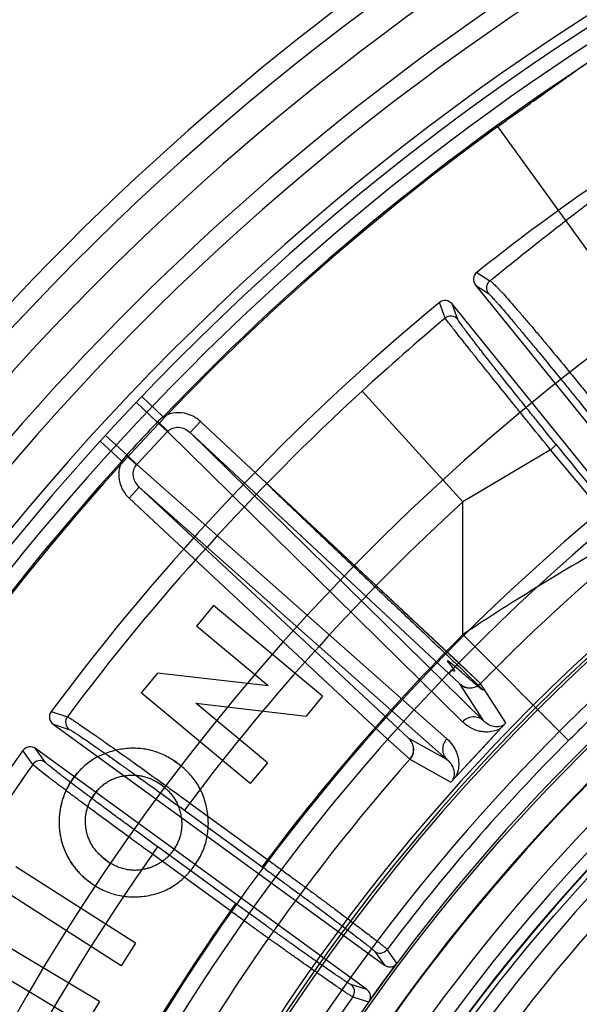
# Model space of a CAD drawing. Header units: millimetres. Extents: x 0 to 297, y 0 to 210.
# Tile 16 of 256: x 140.699 to 140.867, y 91.172 to 91.467. Entities that reach past the tile are written whole.
import ezdxf

# ---------------------------------------------------------------- set-up
doc = ezdxf.new("R2010")
doc.units = ezdxf.units.MM
doc.header["$LTSCALE"] = 16.335
doc.layers.get('0').update_dxf_attribs({"linetype": 'CONTINUOUS'})
for name, color, linetype in [('01_GLOBAL', 7, 'CONTINUOUS'), ('INTFCLR_144815', 7, 'CONTINUOUS'), ('INTFCLR_72935', 7, 'CONTINUOUS')]:
    doc.layers.add(name, color=color, linetype=linetype)

msp = doc.modelspace()

# ---------------------------------------------------------------- linework, layer by layer
at = {"color": 7, "linetype": 'Continuous'}
msp.add_circle((142.5788034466, 92.2083412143), 3.42, dxfattribs=at)
at = {"color": 9, "linetype": 'Continuous'}
msp.add_arc((142.5788034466, 92.2083412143), 3.3761688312, 182.9674534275, 267.0325465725, dxfattribs=at)
at = {"layer": '01_GLOBAL', "color": 7, "linetype": 'Continuous'}
msp.add_circle((142.5788034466, 92.2083412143), 3.465, dxfattribs=at)
at = {"layer": 'INTFCLR_144815', "color": 9, "linetype": 'Continuous'}
for p, q in [((140.8849886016, 91.37679875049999), (140.8428240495, 91.4350392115)), ((140.8365036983, 91.3912819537), (140.8404697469, 91.3887476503)), ((140.8360847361, 91.3874670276), (140.8400417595, 91.3849318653)), ((140.8270098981, 91.37755665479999), (140.825270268, 91.3821909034)), ((140.8308302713, 91.3771811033), (140.8290876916, 91.38180651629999)), ((140.7423089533, 91.34789253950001), (140.7358831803, 91.3540347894)), ((140.8323665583, 91.32242454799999), (140.8020497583, 91.3555959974)), ((140.7342487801, 91.3523187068), (140.7405467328, 91.3463343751)), ((140.7423089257, 91.3478925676), (140.7406992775, 91.3464940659)), ((140.7405467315, 91.3463343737), (140.7435952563, 91.3434915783)), ((140.7406992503, 91.3464940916), (140.7436724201, 91.3435723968)), ((140.7535134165, 91.3465151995), (140.7504445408, 91.34322423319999)), ((140.8311450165, 91.27412256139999), (140.7535134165, 91.3465151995)), ((140.7249505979, 91.3423476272), (140.731359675, 91.3364824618)), ((140.7344081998, 91.33363966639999), (140.7435952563, 91.3434915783)), ((140.8322603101, 91.2563615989), (140.7435952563, 91.3434915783)), ((140.7504445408, 91.34322423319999), (140.8280761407, 91.2708315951)), ((140.8384513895, 91.2567410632), (140.7504445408, 91.34322423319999)), ((140.7233527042, 91.3405974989), (140.7299282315, 91.3346158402)), ((140.7312110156, 91.33631915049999), (140.7299281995, 91.3346158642)), ((140.7312109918, 91.3363191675), (140.7343329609, 91.3335570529)), ((140.7344081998, 91.33363966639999), (140.731359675, 91.3364824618)), ((140.8586872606, 91.33801411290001), (140.8323665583, 91.32242454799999)), ((140.8803828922, 91.3119275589), (140.8586872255, 91.338014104)), ((140.7344081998, 91.33363966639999), (140.8275108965, 91.2512684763)), ((140.7351526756, 91.3268257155), (140.7320837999, 91.3235347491)), ((140.7351526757, 91.3268257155), (140.8275642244, 91.245066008)), ((140.8127842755, 91.2544330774), (140.7351526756, 91.3268257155)), ((140.7320837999, 91.3235347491), (140.8097153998, 91.25114211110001)), ((140.8323665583, 91.28257761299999), (140.8323665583, 91.32242454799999)), ((140.8640958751, 91.2507546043), (140.8323665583, 91.28257761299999)), ((140.8280761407, 91.2708315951), (140.8313926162, 91.2677565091)), ((140.8313397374, 91.26773641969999), (140.8384513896, 91.2567410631)), ((140.8452732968, 91.25608398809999), (140.8376185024, 91.2678774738)), ((140.7086700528, 91.2594336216), (140.7135532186, 91.2578863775)), ((140.7092522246, 91.2556395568), (140.7141265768, 91.254088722)), ((140.8097153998, 91.25114211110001), (140.8127842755, 91.2544330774)), ((140.8160995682, 91.2513933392), (140.8127842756, 91.2544330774)), ((140.8275642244, 91.24506600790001), (140.8160995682, 91.2513933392)), ((140.7031473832, 91.2435828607), (140.7001685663, 91.24774765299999)), ((140.7069343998, 91.244208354), (140.7039548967, 91.248363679)), ((140.8163968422, 91.2451200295), (140.828695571, 91.23830655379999)), ((140.750310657, 91.23200120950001), (140.7487238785, 91.22981719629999)), ((140.7487238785, 91.22981719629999), (140.7720973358, 91.21283538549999)), ((140.750310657, 91.23200120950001), (140.7736841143, 91.21501939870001)), ((140.7391210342, 91.21662163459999), (140.7407078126, 91.21880564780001)), ((140.7640915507, 91.2018163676), (140.7407078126, 91.21880564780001)), ((140.7625047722, 91.19963235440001), (140.7391210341, 91.21662163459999)), ((140.7736841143, 91.21501939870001), (140.7720973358, 91.21283538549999)), ((140.7640915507, 91.2018163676), (140.7625047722, 91.19963235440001)), ((140.812491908, 91.18396703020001), (140.8095998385, 91.1880098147)), ((140.8058559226, 91.18744345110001), (140.8088034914, 91.18331132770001)), ((140.8035134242, 91.17603017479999), (140.7986726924, 91.177556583)), ((140.799290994, 91.173820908), (140.8040296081, 91.1723196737))]:
    msp.add_line(p, q, dxfattribs=at)
at = {"layer": 'INTFCLR_144815', "color": 6, "linetype": 'Continuous'}
for p, q in [((140.8360847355, 91.3874670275), (140.9134717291, 91.2919020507)), ((140.9064774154, 91.2862381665), (140.829087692, 91.38180651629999)), ((140.7574642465, 91.29129423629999), (140.752286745, 91.2850606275)), ((140.7902207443, 91.2641016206), (140.7574642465, 91.29129423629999)), ((140.7738382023, 91.2671669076), (140.752286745, 91.2850606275)), ((140.7406180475, 91.271004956), (140.7356723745, 91.26503752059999)), ((140.7738382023, 91.2671669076), (140.7406180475, 91.271004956)), ((140.7684288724, 91.2378449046), (140.7356723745, 91.26503752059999)), ((140.7736063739, 91.2440870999), (140.7521150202, 91.26192930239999)), ((140.7521150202, 91.26192930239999), (140.7852493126, 91.25811701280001)), ((140.7902207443, 91.2641016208), (140.7852493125, 91.25811701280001)), ((140.7092522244, 91.2556395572), (140.8088034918, 91.1833113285)), ((140.8035134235, 91.17603017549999), (140.7039548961, 91.2483636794)), ((140.7476522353, 91.24316244), (140.7464216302, 91.2441085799)), ((140.7736063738, 91.2440871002), (140.7684288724, 91.2378449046)), ((140.7416390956, 91.2375315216), (140.7404502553, 91.23830820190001)), ((140.7224988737, 91.23568921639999), (140.7216245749, 91.2345778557)), ((140.7427415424, 91.2366731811), (140.7416390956, 91.2375315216)), ((140.7216245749, 91.2345778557), (140.7208479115, 91.23338065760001)), ((140.7460384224, 91.2188901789), (140.7453225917, 91.21779176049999)), ((140.7242486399, 91.2155638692), (140.7253681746, 91.2146921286)), ((140.7253681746, 91.2146921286), (140.7264994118, 91.21395020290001)), ((140.7339976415, 91.1899189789), (140.6980814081, 91.2128785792)), ((140.7296615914, 91.1831358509), (140.6937453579, 91.20609545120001)), ((140.720474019, 91.20811507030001), (140.7219198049, 91.20715935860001)), ((140.7231569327, 91.1724354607), (140.6933369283, 91.19021755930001)), ((140.7339976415, 91.1899189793), (140.7296615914, 91.1831358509)), ((140.6891039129, 91.1831253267), (140.7189239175, 91.16534322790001)), ((140.8119387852, 91.1832817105), (140.8124143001, 91.18386434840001)), ((140.7231569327, 91.1724354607), (140.7189239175, 91.1653432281)), ((140.8045104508, 91.1730574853), (140.8041099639, 91.1724348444))]:
    msp.add_line(p, q, dxfattribs=at)
at = {"layer": 'INTFCLR_144815', "color": 7, "linetype": 'Continuous'}
for p, q in [((140.8376185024, 91.26787747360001), (140.7729213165, 91.32841704)), ((140.8280761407, 91.2708315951), (140.8311450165, 91.27412256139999)), ((140.8311450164, 91.27412256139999), (140.8376185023, 91.2678774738)), ((140.8286954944, 91.2383066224), (140.845273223, 91.25608405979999)), ((140.8369843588, 91.24719534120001), (140.8452732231, 91.2560840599)), ((140.8097153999, 91.25114211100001), (140.8163968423, 91.24512002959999)), ((140.8286954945, 91.2383066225), (140.8369843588, 91.24719534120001)), ((140.7455017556, 91.24472710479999), (140.7464216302, 91.2441085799)), ((140.7464216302, 91.2441085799), (140.7455017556, 91.24472710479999)), ((140.7464216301, 91.2441085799), (140.7457939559, 91.2445325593)), ((140.7140094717, 91.2374125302), (140.7152106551, 91.23927452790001)), ((140.7152106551, 91.23927452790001), (140.7147833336, 91.2386462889)), ((140.7152106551, 91.23927452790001), (140.7165859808, 91.241017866)), ((140.7152106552, 91.239274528), (140.715671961, 91.2398800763)), ((140.7404502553, 91.23830820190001), (140.7412202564, 91.2378129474)), ((140.7216245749, 91.2345778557), (140.7222177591, 91.2353447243)), ((140.7208479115, 91.23338065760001), (140.7213427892, 91.23415517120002)), ((140.7453225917, 91.21779176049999), (140.7448144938, 91.2171239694)), ((140.7460384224, 91.2188901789), (140.7455813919, 91.21817789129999)), ((140.7253681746, 91.2146921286), (140.7245970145, 91.2152848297)), ((140.737431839, 91.2122965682), (140.7364815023, 91.2120744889)), ((140.7386023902, 91.2126630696), (140.7378480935, 91.2124200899)), ((140.7204740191, 91.2081150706), (140.7198659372, 91.20857130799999))]:
    msp.add_line(p, q, dxfattribs=at)
at = {"layer": 'INTFCLR_144815', "color": 6, "linetype": 'Continuous'}
for radius in [0.5743020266, 0.5472855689]:
    msp.add_circle((141.273551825, 90.84008959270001), radius, dxfattribs=at)
for centre, radius, start, end in [((141.273551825, 90.84008959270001), 0.7917112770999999, 313.9937911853, 154.5150993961), ((141.273551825, 90.84008959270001), 0.7647112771, 312.9543589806, 154.5144414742), ((141.273551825, 90.84008959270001), 0.7590682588, 71.6563998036, 156.0440844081), ((141.273551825, 90.84008959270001), 0.7468663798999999, 70.9981667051, 162.0018332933), ((141.273551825, 90.84008959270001), 0.73941501, 108.7136429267, 257.7559644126), ((141.273551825, 90.84008959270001), 0.5949342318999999, 45.0000000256, 314.9999999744), ((141.273551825, 90.84008959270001), 0.5938695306, 44.999999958, 315.000000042), ((141.2739542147, 90.8392567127), 0.70434, 122.1960171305, 128.3949436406), ((141.273551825, 90.84008959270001), 0.5930090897, 44.99999997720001, 315.0000000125), ((141.273551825, 90.84008959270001), 0.5750735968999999, 47.86578076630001, 312.1342192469), ((141.273551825, 90.84008959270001), 0.5668530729, 45.72777364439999, 314.2722263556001), ((141.273551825, 90.84008959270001), 0.5488570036, 45.6663486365, 314.3336513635), ((141.273551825, 90.84008959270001), 0.54882, 45.741955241, 314.258044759), ((140.8381818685, 91.3891673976), 0.0026997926, 128.4362211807, 219.0353809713), ((141.2739542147, 90.8392567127), 0.70434, 129.5705236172, 143.3764988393), ((140.826988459, 91.3801087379), 0.0026997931, 38.9645902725, 129.5292654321), ((141.273551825, 90.84008959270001), 0.5361020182, 115.6072723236, 154.3927276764), ((141.273551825, 90.84008959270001), 0.5090855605, 117.0737153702, 152.9262846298), ((141.273551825, 90.84008959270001), 0.5489999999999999, 126.3221328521, 169.3673701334), ((140.7108378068, 91.2578247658), 0.0026997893, 143.4177574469, 234.0354456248), ((141.2739542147, 90.8392567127), 0.70434, 144.5520789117, 158.3604875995), ((140.702366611, 91.24618042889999), 0.0026997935, 53.9646183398, 144.5108220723), ((140.8074396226, 91.18963109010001), 0.0027008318, 234.0980466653, 323.1112071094), ((141.273551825, 90.84008959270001), 0.5751764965, 143.2829108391, 144.7170891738), ((141.273551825, 90.84008959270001), 0.5752107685, 143.3705704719, 144.6294295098), ((140.8103920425, 91.18549504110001), 0.0027003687, 233.965829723, 304.9470214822), ((140.7970815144, 91.17537437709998), 0.0027008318, 324.8892236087, 53.9019536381), ((140.8019274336, 91.1738445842), 0.0027004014, 343.0529414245, 54.0332183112)]:
    msp.add_arc(centre, radius, start, end, dxfattribs=at)
at = {"layer": 'INTFCLR_144815', "color": 9, "linetype": 'Continuous'}
for centre, radius, start, end in [((141.273551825, 90.84008959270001), 0.7861461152, 71.617857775, 156.0236179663), ((141.273551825, 90.84008959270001), 0.7771464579, 71.6178577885, 156.0236179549), ((141.273551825, 90.84008959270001), 0.743791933, 70.768222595, 162.2317774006), ((141.273551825, 90.84008959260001), 0.7349032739, 107.7076787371, 136.2923212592), ((141.273551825, 90.84008959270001), 0.6197635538, 52.2436298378, 307.7563701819), ((141.273551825, 90.84008959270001), 0.7345008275, 125.9035433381, 247.5002459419), ((141.273551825, 90.84008959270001), 0.5837869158, 52.5411294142, 307.4588705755), ((141.273551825, 90.84008959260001), 0.6107702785, 108.4596803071, 135.5403197), ((141.273551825, 90.84008959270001), 0.5666595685, 45.7280221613, 314.2719778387), ((141.273551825, 90.84008959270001), 0.5576609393, 45.73034182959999, 314.2696581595), ((140.8421436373, 91.3866278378), 0.0027009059, 128.2970066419, 218.8995204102), ((141.4025273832, 90.69826423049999), 0.8903139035, 130.2722993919, 132.411939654), ((140.8287343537, 91.3754777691), 0.0027009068, 39.1004636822, 129.6760350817), ((141.2735517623, 90.84008963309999), 0.6625994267, 125.9035433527, 247.5002459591), ((141.2739542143, 90.8392567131), 0.6994998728, 132.4255192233, 143.2396033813), ((142.3425915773, 89.8431938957), 2.1968110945, 136.8243315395, 137.1756684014), ((140.7493277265, 91.3380961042), 0.0120405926, 135.7755678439, 136.8264583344), ((140.7464407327, 91.3408520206), 0.0038812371, 135.5003891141, 137.1499832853), ((153.9459819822, 101.98345611), 16.8678812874, 219.1244210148, 219.2387337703), ((140.7401875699, 91.3283001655), 0.0120367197, 137.1735409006, 138.224771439), ((141.2735518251, 90.84008959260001), 0.7349032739, 137.7076787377, 162.2317774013), ((140.7372398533, 91.3309852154), 0.0038812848, 136.8500245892, 138.4995983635), ((141.273551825, 90.84008959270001), 0.6244004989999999, 128.484146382, 209.9999999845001), ((141.2739542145, 90.83925671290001), 0.6545615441, 132.4255192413, 143.1292740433), ((141.2451115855, 90.6612684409), 0.7459118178, 119.2729300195, 123.5966858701), ((141.2735518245, 90.84008959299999), 0.624852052, 134.915531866, 143.1279733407), ((141.273551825, 90.84008959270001), 0.5524991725, 128.4841463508, 246.0405071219), ((140.7157178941, 91.256270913), 0.0027009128, 143.2662595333, 233.8993781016), ((141.2735518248, 90.84008959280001), 0.5799137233, 134.9155318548, 143.1335617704), ((141.273551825, 90.84008959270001), 0.6107702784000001, 138.4596802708, 165.5403197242), ((140.7053507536, 91.2420205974), 0.002700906, 54.1004354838, 144.6620838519), ((141.2739542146, 90.8392567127), 0.6994998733, 144.6884762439, 158.2234804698), ((141.2739542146, 90.8392567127), 0.6545615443, 144.7941622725, 158.1121101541), ((141.2735518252, 90.8400895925), 0.6248520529, 144.8720266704, 158.1279733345), ((141.2735518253, 90.8400895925), 0.5799137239, 144.86643825, 158.1335617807)]:
    msp.add_arc(centre, radius, start, end, dxfattribs=at)
at = {"layer": 'INTFCLR_144815', "color": 7, "linetype": 'Continuous'}
for centre, radius, start, end in [((140.8344066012, 91.2710295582), 0.0045001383, 227.037595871, 315.5385227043), ((140.813028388, 91.2481042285), 0.0045001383, 318.4614529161, 46.9624282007), ((140.7129142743, 91.19541816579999), 0.0591042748, 55.8449631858, 56.5405550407), ((140.7450600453, 91.21834972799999), 0.0364506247, 145.5878475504, 146.7160322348), ((140.759744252, 91.2059964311), 0.05559214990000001, 142.0854890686, 142.8243674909), ((140.6725036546, 91.2725090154), 0.0989608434, 322.5764879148, 323.183783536), ((140.6723530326, 91.2726230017), 0.09914973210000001, 322.5770712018, 323.1832097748), ((140.6769952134, 91.2641181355), 0.09042649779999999, 325.7354748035, 326.3964135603), ((140.6771390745, 91.2640213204), 0.0902530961, 325.7348504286, 326.3970592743), ((140.7440487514, 91.2403912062), 0.0399666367, 232.2613092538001, 233.2922250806)]:
    msp.add_arc(centre, radius, start, end, dxfattribs=at)
at = {"layer": 'INTFCLR_144815', "color": 9, "linetype": 'Continuous'}
for points, knots in [([(140.8428240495, 91.4350392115), (140.8439764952, 91.4358735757), (140.8462696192, 91.4375293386), (140.849694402, 91.4399896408), (140.8530826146, 91.44241202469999), (140.8558835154, 91.4444057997), (140.8581034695, 91.44598188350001), (140.860271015, 91.4475183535), (140.8629032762, 91.44938058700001), (140.865955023, 91.4515372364), (140.8688558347, 91.4535884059), (140.8711734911, 91.45523223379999), (140.8729386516, 91.4564906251), (140.8745532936, 91.4576463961), (140.8763979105, 91.45897827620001), (140.8781143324, 91.46023990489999), (140.8793330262, 91.46115612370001), (140.8803241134, 91.46191743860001), (140.8813277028, 91.4627097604), (140.8822059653, 91.463481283), (140.8826586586, 91.46392496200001), (140.8827788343, 91.46412293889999)], [0, 0, 0, 0, 0.0863229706, 0.1716062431, 0.2558480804, 0.3390274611, 0.3802000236, 0.4210306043, 0.5002259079, 0.5758309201, 0.6477553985, 0.7157787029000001, 0.7482262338, 0.779280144, 0.8362536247, 0.8862647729, 0.9085268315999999, 0.9287496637, 0.9621161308, 0.9859485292, 1, 1, 1, 1]), ([(140.8404694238, 91.3887473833), (140.8406828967, 91.3889215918), (140.8418756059, 91.3898940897), (140.8468553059, 91.39393500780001), (140.8534749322, 91.39920673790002), (140.8609164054, 91.40501962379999), (140.8649650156, 91.40814790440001), (140.867606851, 91.4101779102), (140.869305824, 91.4114807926), (140.8721605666, 91.41366403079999), (140.8760662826, 91.4166380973), (140.8804925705, 91.420000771), (140.8836425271, 91.42239921), (140.8856231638, 91.4239158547), (140.8868401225, 91.4248503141), (140.888786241, 91.4263520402), (140.8912890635, 91.4283080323), (140.8938760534, 91.4303922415), (140.8956717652, 91.43191620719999), (140.8968132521, 91.4329601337), (140.8975674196, 91.433712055), (140.8980528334, 91.4342414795), (140.8982605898, 91.43459499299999)], [0, 0, 0, 0, 0.0111983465, 0.0625455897, 0.2606379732, 0.3551119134, 0.4463183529, 0.468578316, 0.4905196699, 0.5333346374, 0.6146422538, 0.6900381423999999, 0.7592544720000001, 0.7755500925, 0.7914251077, 0.8216135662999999, 0.8754548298, 0.9205247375, 0.9566143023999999, 0.97118213, 0.9833349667, 1, 1, 1, 1]), ([(140.8404697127, 91.3887476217), (140.8406374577, 91.3886916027), (140.8410422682, 91.3883535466), (140.8417819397, 91.38768704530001), (140.8425791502, 91.3868659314), (140.8433711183, 91.3860306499), (140.8450063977, 91.38426185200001), (140.8467488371, 91.38229336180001), (140.8486173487, 91.38014626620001), (140.8501245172, 91.37840058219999), (140.8521366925, 91.3760461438), (140.8542247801, 91.37357623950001), (140.8559943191, 91.3714694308), (140.8588791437, 91.3680194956), (140.8618093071, 91.3644769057), (140.8647816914, 91.3608561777), (140.866842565, 91.3583370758), (140.870446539, 91.3539105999), (140.8735179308, 91.35010273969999), (140.8755530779, 91.34756201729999)], [0, 0, 0, 0, 0.0097983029, 0.028326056, 0.0557697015, 0.0729163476, 0.0921524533, 0.1892020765, 0.2185665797, 0.2498476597, 0.316979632, 0.3901591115, 0.4290389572, 0.4694153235, 0.6393187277, 0.6837488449, 0.7289568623, 0.819642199, 1, 1, 1, 1]), ([(140.8400417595, 91.3849318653), (140.8401769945, 91.38484503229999), (140.8405109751, 91.3845035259), (140.841159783, 91.383833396), (140.8418710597, 91.38303669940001), (140.8425869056, 91.3822278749), (140.8440745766, 91.3805235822), (140.8456770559, 91.37864452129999), (140.847402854, 91.37660160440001), (140.8487979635, 91.3749426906), (140.8506652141, 91.37270938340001), (140.8526079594, 91.3703710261), (140.8542567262, 91.3683785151), (140.8569476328, 91.36511807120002), (140.8596882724, 91.36177653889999), (140.8624724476, 91.3583647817), (140.8644043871, 91.35599242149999), (140.8677863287, 91.35182679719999), (140.8706744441, 91.34824824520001), (140.872591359, 91.3458631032)], [0, 0, 0, 0, 0.0094790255, 0.0278631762, 0.0552347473, 0.0723663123, 0.091589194, 0.1886543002, 0.2180265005, 0.2493225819, 0.316499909, 0.3897243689, 0.4286310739, 0.4690384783, 0.639065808, 0.6835284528, 0.7287687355, 0.8195185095, 1, 1, 1, 1]), ([(140.8586872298, 91.3380141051), (140.8567271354, 91.3404219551), (140.8537969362, 91.3440277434), (140.8503906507, 91.34823337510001), (140.8484673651, 91.35061190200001), (140.8457195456, 91.35401360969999), (140.8430330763, 91.35734939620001), (140.8404125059, 91.3606120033), (140.8388128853, 91.3626059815), (140.8369359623, 91.3649499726), (140.8351446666, 91.3671943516), (140.8338131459, 91.3688669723), (140.832166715, 91.3709386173), (140.8306460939, 91.3728558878), (140.8292624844, 91.37461984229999), (140.8285988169, 91.3754652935), (140.827857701, 91.3764363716), (140.8272662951, 91.3771622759), (140.8270098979, 91.37755665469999)], [0, 0, 0, 0, 0.1838322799, 0.2751017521, 0.3204426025, 0.3649431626, 0.5340171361, 0.5740391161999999, 0.6127182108, 0.6853745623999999, 0.751835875, 0.7827424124, 0.8119578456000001, 0.9085167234, 0.9276285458, 0.9447004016, 0.9721480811, 1, 1, 1, 1]), ([(140.8602587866, 91.3397130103), (140.8584170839, 91.34197717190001), (140.8556672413, 91.34537060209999), (140.8524750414, 91.34933211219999), (140.8506739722, 91.35157377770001), (140.848102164, 91.3547811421), (140.8455905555, 91.35792870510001), (140.8431458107, 91.3610114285), (140.8416546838, 91.3628965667), (140.8399072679, 91.3651145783), (140.8382427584, 91.3672408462), (140.8370078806, 91.36882748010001), (140.8354836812, 91.3707952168), (140.8340804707, 91.37262076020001), (140.8328183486, 91.3743101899), (140.8322117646, 91.37512177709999), (140.8315627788, 91.3760675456), (140.8309876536, 91.3767642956), (140.8308302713, 91.3771811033)], [0, 0, 0, 0, 0.1837379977, 0.2749643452, 0.3202842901, 0.3647664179, 0.5337759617, 0.5737876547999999, 0.6124558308, 0.685090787, 0.7515474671, 0.7824501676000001, 0.8116621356, 0.9082442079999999, 0.9273682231, 0.9444594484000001, 0.9719520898, 1, 1, 1, 1]), ([(140.7535134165, 91.3465151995), (140.7526210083, 91.34734738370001), (140.7505297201, 91.34867934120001), (140.7469312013, 91.3493895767), (140.7441280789, 91.3488473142), (140.7426888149, 91.34812153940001), (140.7423092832, 91.3478921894)], [0, 0, 0, 0, 0.2956847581, 0.5913695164, 0.8870542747, 1, 1, 1, 1]), ([(140.7436724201, 91.3435723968), (140.7440780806, 91.3439851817), (140.7451150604, 91.34464495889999), (140.7469690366, 91.3448923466), (140.7488557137, 91.3444174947), (140.7499608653, 91.3436774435), (140.7504445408, 91.34322423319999)], [0, 0, 0, 0, 0.2329766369, 0.4761332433, 0.733177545, 1, 1, 1, 1]), ([(140.8586872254, 91.338014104), (140.8589075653, 91.3382004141), (140.8593826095, 91.3386190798), (140.859928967, 91.33915770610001), (140.8602086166, 91.3395213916), (140.8602807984, 91.3396764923), (140.8602587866, 91.3397130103)], [0, 0, 0, 0, 0.3696044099, 0.8200029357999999, 0.9453835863, 1, 1, 1, 1]), ([(140.7299283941, 91.3346156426), (140.7297260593, 91.33422104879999), (140.7291025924, 91.33273461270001), (140.7287576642, 91.32990045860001), (140.7297169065, 91.3263602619), (140.7311916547, 91.3243672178), (140.7320837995, 91.32353474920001)], [0, 0, 0, 0, 0.1129457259, 0.4086304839, 0.7043152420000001, 1, 1, 1, 1]), ([(140.7351526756, 91.3268257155), (140.7346668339, 91.3272765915), (140.7338556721, 91.32833276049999), (140.7330518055, 91.330687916), (140.7335668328, 91.3326912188), (140.7343329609, 91.3335570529)], [0, 0, 0, 0, 0.2697144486, 0.5295513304, 1, 1, 1, 1]), ([(140.8640958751, 91.2507546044), (140.8672064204, 91.25385588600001), (140.8734767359, 91.2599403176), (140.8814977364, 91.26730641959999), (140.8871778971, 91.27230762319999), (140.8904292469, 91.2751098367), (140.892372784, 91.2767611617), (140.8962949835, 91.2800604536), (140.8994358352, 91.28263022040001), (140.902287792, 91.2849026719)], [0, 0, 0, 0, 0.2570830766, 0.511298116, 0.6373032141, 0.7000207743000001, 0.7625178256, 0.7865693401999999, 1, 1, 1, 1]), ([(140.7135532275, 91.25788638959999), (140.7139506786, 91.2577523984), (140.7146297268, 91.2572535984), (140.715542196, 91.256690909), (140.7163260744, 91.2561657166), (140.7179552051, 91.2550740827), (140.720090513, 91.2536030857), (140.7223806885, 91.2520078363), (140.7239130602, 91.2509339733), (140.7265443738, 91.24908379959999), (140.7292718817, 91.2471501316), (140.732096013, 91.2451375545), (140.7341570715, 91.2436655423), (140.7379319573, 91.2409611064), (140.7417623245, 91.2382003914), (140.7451152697, 91.2357739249), (140.7474217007, 91.2341020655), (140.7491540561, 91.2328430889), (140.750310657, 91.23200120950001)], [0, 0, 0, 0, 0.0279829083, 0.0550468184, 0.0718889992, 0.09086560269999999, 0.1859153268, 0.2448475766, 0.2770790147, 0.3107537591, 0.4594530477, 0.5001383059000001, 0.5421189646, 0.628428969, 0.8099485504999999, 0.8571255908, 0.9045582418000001, 1, 1, 1, 1]), ([(140.8384513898, 91.2567410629), (140.8380599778, 91.25710393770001), (140.8370751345, 91.25770638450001), (140.8353239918, 91.2579510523), (140.8335956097, 91.2574810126), (140.8326436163, 91.2567704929), (140.8322603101, 91.2563615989)], [0, 0, 0, 0, 0.2341584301, 0.4914350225, 0.7541194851, 1, 1, 1, 1]), ([(140.8437298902, 91.25442907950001), (140.8431556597, 91.25409533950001), (140.8419231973, 91.2535697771), (140.8400565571, 91.2532585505), (140.8383371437, 91.25332271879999), (140.8364093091, 91.253721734), (140.8342964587, 91.2546470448), (140.8328824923, 91.25575605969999), (140.8322603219, 91.2563616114)], [0, 0, 0, 0, 0.1598659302, 0.318755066, 0.4516865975, 0.5717576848, 0.7910218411, 1, 1, 1, 1]), ([(140.8446952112, 91.25546426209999), (140.8441926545, 91.2551444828), (140.8424254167, 91.2545648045), (140.8400647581, 91.25532513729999), (140.8387855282, 91.2563983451), (140.8384513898, 91.2567410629)], [0, 0, 0, 0, 0.2630282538, 0.7886445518, 1, 1, 1, 1]), ([(140.7141265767, 91.254088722), (140.7145026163, 91.25396901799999), (140.7151438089, 91.2535006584), (140.7162300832, 91.2528344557), (140.718078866, 91.2515889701), (140.720288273, 91.250085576), (140.7224438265, 91.2485887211), (140.723886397, 91.2475822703), (140.726363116, 91.24584751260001), (140.7289301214, 91.2440341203), (140.7315876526, 91.24214606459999), (140.7335270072, 91.240764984), (140.7370786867, 91.23822721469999), (140.7406824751, 91.23563647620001), (140.7438367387, 91.23335892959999), (140.7460063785, 91.2317895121), (140.7476359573, 91.2306076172), (140.7487238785, 91.22981719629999)], [0, 0, 0, 0, 0.0280069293, 0.0550808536, 0.090899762, 0.1859511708, 0.2448841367, 0.2771149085, 0.3107877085, 0.4594824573, 0.500165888, 0.542144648, 0.6284510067, 0.8099602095, 0.8571340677, 0.9045639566, 1, 1, 1, 1]), ([(140.8275108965, 91.2512684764), (140.8271297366, 91.2508575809), (140.8264873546, 91.24985834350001), (140.8261390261, 91.24810138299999), (140.8265052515, 91.2463715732), (140.8271749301, 91.24543115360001), (140.8275642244, 91.245066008)], [0, 0, 0, 0, 0.2458805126, 0.5085649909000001, 0.7658415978, 1, 1, 1, 1]), ([(140.8275108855, 91.2512684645), (140.8281618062, 91.2506925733), (140.8290515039, 91.24969963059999), (140.8299818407, 91.2481753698), (140.8305547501, 91.246883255), (140.8309645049, 91.24542221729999), (140.831150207, 91.2437159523), (140.8309716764, 91.2418297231), (140.8305325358, 91.24056013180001), (140.8302387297, 91.2399614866)], [0, 0, 0, 0, 0.2090955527, 0.3168705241, 0.4288079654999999, 0.548038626, 0.6805599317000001, 0.8395632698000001, 1, 1, 1, 1]), ([(140.7407078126, 91.21880564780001), (140.7385580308, 91.220367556), (140.735362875, 91.22269692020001), (140.7316572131, 91.22541305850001), (140.7295879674, 91.2269340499), (140.7266563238, 91.2290931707), (140.7233658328, 91.2315281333), (140.7201724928, 91.23390863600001), (140.7184834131, 91.2351731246), (140.7162702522, 91.23683495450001), (140.7141763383, 91.2384190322), (140.712205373, 91.2399281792), (140.7111379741, 91.24075283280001), (140.7096621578, 91.24188490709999), (140.7082230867, 91.2431067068), (140.7071672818, 91.2438836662), (140.7069343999, 91.24420835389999)], [0, 0, 0, 0, 0.1885936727, 0.2806322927, 0.3260825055, 0.3708589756, 0.5390380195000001, 0.6166044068, 0.6535415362, 0.6887872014, 0.8130289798, 0.8398945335, 0.8649531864, 0.9087940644, 0.9716415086, 1, 1, 1, 1]), ([(140.8275642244, 91.245066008), (140.8279297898, 91.2447562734), (140.8286101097, 91.24404692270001), (140.8293983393, 91.2427230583), (140.8298768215, 91.2409623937), (140.8296327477, 91.239588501), (140.8292733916, 91.2389262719)], [0, 0, 0, 0, 0.2102229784, 0.4274675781, 0.6694230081, 1, 1, 1, 1]), ([(140.7391210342, 91.21662163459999), (140.7368327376, 91.2182813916), (140.7334314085, 91.2207563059), (140.7294861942, 91.2236415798), (140.7272830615, 91.2252571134), (140.7241616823, 91.2275503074), (140.7206581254, 91.230136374), (140.7172572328, 91.2326636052), (140.7154582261, 91.2340058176), (140.7131010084, 91.2357697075), (140.7108702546, 91.237450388), (140.7087701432, 91.239051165), (140.7076326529, 91.2399257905), (140.7060607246, 91.2411265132), (140.7045230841, 91.24241967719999), (140.7034007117, 91.24324200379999), (140.7031473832, 91.2435828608)], [0, 0, 0, 0, 0.1886048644, 0.2806498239, 0.3261019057, 0.3708802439, 0.5390665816, 0.6166365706, 0.6535747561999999, 0.6888202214, 0.8130638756, 0.8399290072, 0.8649871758, 0.9088276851, 0.9716653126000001, 1, 1, 1, 1]), ([(140.7720973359, 91.21283538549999), (140.7730581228, 91.21213733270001), (140.7749723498, 91.2107444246), (140.7778244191, 91.2086626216), (140.7806337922, 91.2066054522), (140.7833795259, 91.20458829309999), (140.7860411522, 91.2026261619), (140.7885996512, 91.2007330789), (140.7910373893, 91.1989221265), (140.7933375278, 91.19720579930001), (140.7954836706, 91.1955963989), (140.79746028, 91.19410548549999), (140.7992532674, 91.19274398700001), (140.8008497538, 91.19152102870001), (140.8022400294, 91.1904462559), (140.8034101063, 91.18952434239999), (140.8043632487, 91.1887708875), (140.8051475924, 91.1880958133), (140.8056671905, 91.18770806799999), (140.8058559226, 91.18744345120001)], [0, 0, 0, 0, 0.08432266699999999, 0.1680898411, 0.2507128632, 0.3315559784, 0.409999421, 0.4854968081, 0.5575372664, 0.6256197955, 0.6892684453, 0.7480054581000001, 0.8014118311, 0.849116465, 0.8908026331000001, 0.9261630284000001, 0.9549373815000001, 0.9769222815, 1, 1, 1, 1]), ([(140.7986726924, 91.177556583), (140.7983620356, 91.1776545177), (140.7978316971, 91.1780297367), (140.796945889, 91.17856797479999), (140.7959338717, 91.17924230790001), (140.7946949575, 91.180070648), (140.7932426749, 91.1810611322), (140.791585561, 91.18220206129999), (140.7897358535, 91.1834871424), (140.787706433, 91.1849067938), (140.7855121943, 91.1864508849), (140.783168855, 91.1881082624), (140.7806928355, 91.18986738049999), (140.7781009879, 91.1917162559), (140.7754116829, 91.1936418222), (140.7726451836, 91.1956295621), (140.7698226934, 91.1976642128), (140.7669648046, 91.1997309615), (140.7650510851, 91.2011192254), (140.7640915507, 91.2018163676)], [0, 0, 0, 0, 0.0231275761, 0.0451535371, 0.0739556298, 0.1093267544, 0.1510233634, 0.1987508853, 0.2521830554, 0.3109402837, 0.3746024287, 0.4426883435, 0.5147332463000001, 0.5902585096, 0.6687402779, 0.7495811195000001, 0.8321331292, 0.9157872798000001, 1, 1, 1, 1])]:
    msp.add_open_spline(points, degree=3, knots=knots, dxfattribs=at)
at = {"layer": 'INTFCLR_144815', "color": 7, "linetype": 'Continuous'}
for points, knots in [([(140.7729213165, 91.32841704), (140.7728827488, 91.32837568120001), (140.7731933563, 91.3281934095), (140.7733829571, 91.3278643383), (140.774030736, 91.3272966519), (140.7747698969, 91.32654553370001), (140.7757565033, 91.32560293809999), (140.7774070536, 91.3240108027), (140.7798836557, 91.3216462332), (140.7832727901, 91.3184173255), (140.7871524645, 91.3147319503), (140.7914180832, 91.31068561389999), (140.7959685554, 91.3063734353), (140.8007016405, 91.3018906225), (140.8055154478, 91.29733231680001), (140.8103078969, 91.29279375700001), (140.81497726, 91.28836984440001), (140.8194206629, 91.28415667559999), (140.8235391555, 91.2802463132), (140.8267133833, 91.2772269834), (140.8290247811, 91.2750219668), (140.8315815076, 91.27258127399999), (140.8348120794, 91.26945091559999), (140.836620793, 91.2677204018), (140.8387111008, 91.26556096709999), (140.8371758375, 91.26670456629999), (140.8361086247, 91.26767904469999), (140.8340453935, 91.2694350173), (140.8320199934, 91.27119971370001), (140.8302748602, 91.2727203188), (140.8288221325, 91.27390130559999), (140.8282633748, 91.2743730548), (140.8275991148, 91.2747845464), (140.8278236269, 91.27431489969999), (140.8281089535, 91.2740111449), (140.8285586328, 91.2734386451), (140.8290200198, 91.27289235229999), (140.8294678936, 91.27236082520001), (140.82970535, 91.2719851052), (140.8299303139, 91.27167271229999), (140.8297608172, 91.27152162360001), (140.8294632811, 91.27164643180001), (140.8291715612, 91.271754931), (140.8285466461, 91.27192673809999), (140.8286139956, 91.2711051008), (140.8281939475, 91.27095792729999), (140.8280761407, 91.2708315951)], [0, 0, 0, 0, 0.0015348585, 0.0059905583, 0.0132179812, 0.0230606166, 0.0353611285, 0.0499619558, 0.0854339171, 0.1282149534, 0.1770432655, 0.2306569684, 0.2877941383, 0.3471928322, 0.4075910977, 0.4677269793, 0.5263385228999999, 0.5821637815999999, 0.6339408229, 0.6804077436, 0.7012555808, 0.7203027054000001, 0.7778401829, 0.8090135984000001, 0.8188145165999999, 0.8255628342, 0.8437394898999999, 0.8684131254, 0.8946223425, 0.9174039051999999, 0.932847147, 0.9412475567, 0.944019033, 0.9460291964, 0.9509766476, 0.9576436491, 0.9647176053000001, 0.9708791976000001, 0.9758504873, 0.9781425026, 0.9791798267, 0.9809997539, 0.9859191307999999, 0.9889890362, 0.9953117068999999, 1, 1, 1, 1]), ([(140.8376185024, 91.26787747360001), (140.8370306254, 91.26727821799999), (140.8357191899, 91.26647274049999), (140.8333529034, 91.26642544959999), (140.8319691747, 91.2671488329), (140.8313397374, 91.26773641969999)], [0, 0, 0, 0, 0.3644791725, 0.6261397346, 1, 1, 1, 1]), ([(140.8163968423, 91.24512002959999), (140.81666822, 91.2454262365), (140.8172488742, 91.246075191), (140.8176232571, 91.2475251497), (140.8175575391, 91.2494684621), (140.8167291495, 91.25080687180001), (140.8160995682, 91.2513933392)], [0, 0, 0, 0, 0.1764555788, 0.36750372, 0.6289304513, 1, 1, 1, 1]), ([(140.7455017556, 91.24472710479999), (140.7449559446, 91.2450963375), (140.7437876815, 91.2457995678), (140.7419441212, 91.2466965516), (140.740044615, 91.24742980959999), (140.7380960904, 91.2479598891), (140.736091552, 91.2482986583), (140.7340200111, 91.2484652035), (140.731871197, 91.2484180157), (140.7296460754, 91.2481569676), (140.7273959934, 91.2476926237), (140.725256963, 91.2470354), (140.7233307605, 91.2462340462), (140.7215886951, 91.2452995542), (140.7199718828, 91.2442070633), (140.7184567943, 91.24296927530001), (140.7170766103, 91.2416121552), (140.7162589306, 91.2406470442), (140.7158860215, 91.2401569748)], [0, 0, 0, 0, 0.0600810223, 0.1240959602, 0.1867239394, 0.2454379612, 0.307891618, 0.3718243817, 0.4346302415, 0.5035323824, 0.5758185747, 0.6438096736, 0.7072408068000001, 0.765733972, 0.8237462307, 0.8848813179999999, 0.9438535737, 1, 1, 1, 1]), ([(140.7517279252, 91.21320670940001), (140.7521501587, 91.21382843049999), (140.7529826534, 91.2150542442), (140.7539920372, 91.2170071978), (140.7548006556, 91.2190004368), (140.7553870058, 91.2210442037), (140.7557552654, 91.2231363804), (140.7559233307, 91.2252762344), (140.7558560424, 91.2274650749), (140.7555824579, 91.2296754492), (140.7551058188, 91.2318505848), (140.7544459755, 91.2339473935), (140.7535825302, 91.2359284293), (140.7525333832, 91.23780100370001), (140.751284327, 91.2395548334), (140.7498523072, 91.2411989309), (140.7486097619, 91.2423826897), (140.7478453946, 91.2430083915), (140.7476522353, 91.24316244)], [0, 0, 0, 0, 0.06753195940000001, 0.1331490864, 0.1972392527, 0.26069739, 0.3239568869, 0.3879720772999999, 0.4533692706, 0.5205353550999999, 0.5879804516, 0.6533411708, 0.7178896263, 0.7819606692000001, 0.8460172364, 0.9111464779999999, 0.9777793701, 1, 1, 1, 1]), ([(140.7145890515, 91.2383538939), (140.7142369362, 91.2378094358), (140.7135802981, 91.2366915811), (140.712769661, 91.23499171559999), (140.7121080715, 91.2332237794), (140.7115978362, 91.2313423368), (140.7112186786, 91.2292918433), (140.7110373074, 91.227146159), (140.7110491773, 91.22504817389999), (140.7112468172, 91.22298416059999), (140.7116497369, 91.22095687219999), (140.7122599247, 91.2189091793), (140.7130808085, 91.21690784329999), (140.7140672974, 91.2150099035), (140.7152361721, 91.21322883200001), (140.7165384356, 91.2115979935), (140.7179953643, 91.2101007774), (140.7190412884, 91.2092100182), (140.7195867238, 91.2087851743)], [0, 0, 0, 0, 0.0591127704, 0.1180231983, 0.1714813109, 0.2309835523, 0.2955180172, 0.361329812, 0.4269901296, 0.4865379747, 0.5500882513, 0.615119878, 0.6810300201, 0.747005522, 0.8098198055, 0.8749543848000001, 0.9369695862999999, 1, 1, 1, 1]), ([(140.7216245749, 91.2345778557), (140.7219153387, 91.234961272), (140.7224875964, 91.2357158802), (140.7234548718, 91.23673791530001), (140.7245087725, 91.237622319), (140.7256308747, 91.2383949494), (140.7268301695, 91.23903805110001), (140.7281016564, 91.2395703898), (140.7294543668, 91.23995906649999), (140.7308623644, 91.2402322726), (140.7322935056, 91.2403780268), (140.7337143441, 91.2403899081), (140.7351077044, 91.2402550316), (140.7364786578, 91.2400074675), (140.7378141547, 91.239582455), (140.7391260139, 91.2390409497), (140.7404133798, 91.23836206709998), (140.7412261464, 91.23781133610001), (140.7416390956, 91.2375315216)], [0, 0, 0, 0, 0.0640493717, 0.1260567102, 0.1869112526, 0.2469583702, 0.3071564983, 0.3678161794, 0.4301704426, 0.4942300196, 0.5585882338, 0.6214771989, 0.6831062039, 0.7447764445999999, 0.8066207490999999, 0.8693327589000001, 0.9336107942, 1, 1, 1, 1]), ([(140.7140100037, 91.23741345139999), (140.7138884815, 91.237203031), (140.7135356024, 91.23656578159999), (140.7130025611, 91.2354800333), (140.7124341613, 91.23414615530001), (140.711985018, 91.2327672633), (140.7116156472, 91.2313594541), (140.7113279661, 91.2299179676), (140.711143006, 91.22844885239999), (140.7110472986, 91.2269719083), (140.7110508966, 91.2255039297), (140.7111294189, 91.2240545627), (140.7113243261, 91.2226210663), (140.7116046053, 91.22120626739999), (140.7119872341, 91.21980758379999), (140.712456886, 91.21842678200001), (140.7130255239, 91.2170716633), (140.7136739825, 91.21575409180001), (140.7144066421, 91.21448513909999), (140.7152203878, 91.21327866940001), (140.7161139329, 91.21212706), (140.7170784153, 91.2110294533), (140.7181354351, 91.2099954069), (140.7192643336, 91.2090159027), (140.7200694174, 91.2084163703), (140.720474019, 91.20811507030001)], [0, 0, 0, 0, 0.0221374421, 0.066345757, 0.1101839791, 0.1541453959, 0.1983660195, 0.2427655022, 0.2879923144, 0.3332055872, 0.3775452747, 0.4217012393, 0.4653762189, 0.5092640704, 0.5530479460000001, 0.5974229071, 0.6420836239, 0.6868751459, 0.7311641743, 0.7755084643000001, 0.8193839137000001, 0.8639172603, 0.9085505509, 0.9540413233, 1, 1, 1, 1]), ([(140.7427415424, 91.2366731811), (140.7427691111, 91.2366502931), (140.7431662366, 91.2363181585), (140.7438905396, 91.23563970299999), (140.7448264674, 91.23457259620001), (140.7456522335, 91.2334410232), (140.7463475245, 91.23223750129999), (140.7469189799, 91.23096271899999), (140.7473655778, 91.2296224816), (140.7476779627, 91.22822958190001), (140.7478680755, 91.2268245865), (140.747921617, 91.225432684), (140.7478367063, 91.22407169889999), (140.7476127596, 91.22274202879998), (140.7472501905, 91.2214467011), (140.7467474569, 91.2201875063), (140.7461105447, 91.21895758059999), (140.7455881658, 91.2181846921), (140.7453225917, 91.21779176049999)], [0, 0, 0, 0, 0.0051255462, 0.0740532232, 0.1416343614, 0.2078744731, 0.2740829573, 0.3400429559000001, 0.4073545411, 0.4757747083, 0.5439138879, 0.6098637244, 0.6746691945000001, 0.7386000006, 0.8023628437, 0.8666699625, 0.9322158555, 1, 1, 1, 1]), ([(140.7253681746, 91.2146921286), (140.7249535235, 91.21500605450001), (140.7241414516, 91.2156208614), (140.7230342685, 91.2166407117), (140.722061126, 91.217725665), (140.7212131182, 91.2188696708), (140.7205033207, 91.22008216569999), (140.7199290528, 91.22135557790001), (140.7194778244, 91.2226892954), (140.7191629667, 91.22407063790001), (140.7189888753, 91.22547117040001), (140.7189241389, 91.22685756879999), (140.7190392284, 91.228217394), (140.7192614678, 91.2295525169), (140.7196509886, 91.23085467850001), (140.7201544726, 91.2321374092), (140.7208218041, 91.23338372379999), (140.721354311, 91.2341758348), (140.7216245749, 91.2345778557)], [0, 0, 0, 0, 0.0689379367, 0.1350112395, 0.1992462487, 0.261947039, 0.3235247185, 0.3851830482, 0.4468729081, 0.5099401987, 0.5726915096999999, 0.6338384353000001, 0.6935986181, 0.7533117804, 0.8130044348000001, 0.8734738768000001, 0.9357840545, 1, 1, 1, 1]), ([(140.7453225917, 91.21779176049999), (140.7450711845, 91.2174546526), (140.7445750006, 91.2167893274), (140.7437289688, 91.2158878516), (140.7428404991, 91.21505443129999), (140.7418720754, 91.21433007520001), (140.7408566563, 91.21367406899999), (140.7397676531, 91.2131345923), (140.7386322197, 91.2126469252), (140.7378354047, 91.2124143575), (140.737431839, 91.2122965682)], [0, 0, 0, 0, 0.1284741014, 0.2535599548, 0.3774092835, 0.5004429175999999, 0.6227900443, 0.7464537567, 0.8715855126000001, 1, 1, 1, 1]), ([(140.7219198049, 91.20715935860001), (140.7220665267, 91.20706701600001), (140.7228343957, 91.2065944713), (140.7242709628, 91.2058398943), (140.7262669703, 91.2050155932), (140.7283240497, 91.20441764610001), (140.7304270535, 91.2040051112), (140.7325881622, 91.2038245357), (140.7347984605, 91.2038290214), (140.7370346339, 91.2040552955), (140.7392402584, 91.20447792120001), (140.7413680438, 91.20510097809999), (140.7433770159, 91.2059500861), (140.745277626, 91.2069963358), (140.7470744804, 91.208237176), (140.748753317, 91.2096917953), (140.7503299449, 91.2113442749), (140.7512563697, 91.2125784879), (140.7517279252, 91.21320670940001)], [0, 0, 0, 0, 0.0155071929, 0.0806537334, 0.1448189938, 0.2083145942, 0.271913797, 0.3361479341, 0.4019269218, 0.4693145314, 0.5368288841, 0.602505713, 0.6672017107, 0.7314649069, 0.7962150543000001, 0.8620930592, 0.9298045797, 1, 1, 1, 1]), ([(140.737431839, 91.2122965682), (140.736910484, 91.21216902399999), (140.7358856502, 91.2119183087), (140.7343211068, 91.2117707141), (140.7327800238, 91.2117933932), (140.7312512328, 91.2120007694), (140.7297426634, 91.21240174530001), (140.7282518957, 91.2129814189), (140.7271799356, 91.21353514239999), (140.7266053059, 91.21388437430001), (140.7264994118, 91.21395020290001)], [0, 0, 0, 0, 0.1412312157, 0.277619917, 0.4125967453, 0.5465208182, 0.6829449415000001, 0.8228192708, 0.9671459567, 1, 1, 1, 1])]:
    msp.add_open_spline(points, degree=3, knots=knots, dxfattribs=at)
at = {"layer": 'INTFCLR_144815', "color": 6, "linetype": 'Continuous'}
for points, knots in [([(140.7736841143, 91.21501939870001), (140.7747140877, 91.2142696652), (140.7767737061, 91.2127679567), (140.7798500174, 91.2105183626), (140.7828930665, 91.2082865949), (140.7858585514, 91.2061051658), (140.7887139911, 91.20399729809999), (140.7914405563, 91.20197731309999), (140.79403574, 91.20004747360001), (140.7964840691, 91.1982193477), (140.7987596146, 91.19651213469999), (140.8008428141, 91.194940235), (140.8027248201, 91.1935111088), (140.8043991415, 91.19222924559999), (140.8058533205, 91.19110632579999), (140.8070706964, 91.1901488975), (140.8080537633, 91.18937278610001), (140.8088646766, 91.1886795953), (140.8093987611, 91.1882807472), (140.8095998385, 91.1880098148)], [0, 0, 0, 0, 0.0850290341, 0.1701283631, 0.2543687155, 0.33690363, 0.4158415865, 0.4912563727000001, 0.5633876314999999, 0.6316982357, 0.6951970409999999, 0.7532595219, 0.8058822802, 0.852920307, 0.894007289, 0.9284931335, 0.9563370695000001, 0.9774806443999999, 1, 1, 1, 1]), ([(140.7992909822, 91.1738208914), (140.7989555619, 91.1739334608), (140.7983790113, 91.174344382), (140.7974097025, 91.1749389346), (140.7963023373, 91.17568052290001), (140.7949551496, 91.1765852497), (140.7933854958, 91.17765909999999), (140.7915985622, 91.17889200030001), (140.7896050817, 91.18027872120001), (140.7874268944, 91.1818036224), (140.7850830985, 91.1834538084), (140.7825888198, 91.1852180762), (140.7799538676, 91.18708942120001), (140.7772021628, 91.1890509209), (140.7743618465, 91.1910829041), (140.7714638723, 91.19316312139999), (140.7685192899, 91.1952829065), (140.7655285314, 91.19744196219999), (140.7635191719, 91.198896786), (140.7625047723, 91.19963235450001)], [0, 0, 0, 0, 0.0236146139, 0.0463538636, 0.0762315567, 0.1124305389, 0.1547150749, 0.2031505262, 0.2573373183, 0.3167930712, 0.3806188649, 0.4486563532, 0.5207089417, 0.5963276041, 0.6742030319, 0.7538026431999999, 0.8344246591, 0.9163675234, 1, 1, 1, 1])]:
    msp.add_open_spline(points, degree=3, knots=knots, dxfattribs=at)
at = {"layer": 'INTFCLR_72935', "color": 6, "linetype": 'Continuous'}
for radius in [0.5431065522, 0.5161422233]:
    msp.add_arc((141.273551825, 90.84008959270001), radius, 90, 270.0000000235, dxfattribs=at)

doc.saveas('drawing.dxf')
